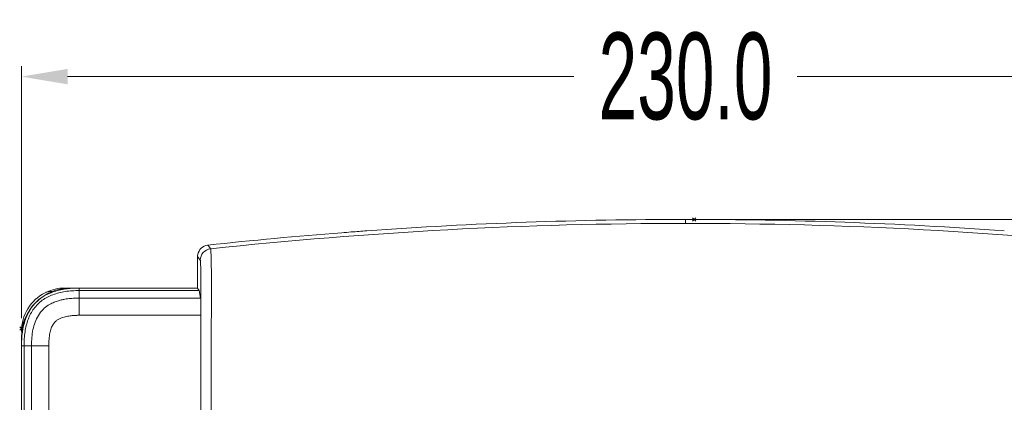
# Model space of a CAD drawing. Header units: millimetres. Extents: x -473 to 23648, y -382 to 1866.
# Tile 171 of 256: x 7644 to 7814, y 259 to 325. Entities that reach past the tile are written whole.
import ezdxf

# ---------------------------------------------------------------- set-up
doc = ezdxf.new("R2010")
doc.units = ezdxf.units.MM
doc.header["$LTSCALE"] = 80
doc.header["$PDMODE"] = 3
doc.header["$PDSIZE"] = 0.3
doc.layers.get('0').update_dxf_attribs({"linetype": 'CONTINUOUS'})
doc.styles.get("Standard").update_dxf_attribs({"font": 'technic_.ttf', "width": 0.7})
doc.dimstyles.get("Standard").update_dxf_attribs({"dimtxt": 3, "dimasz": 3, "dimexe": 0.18, "dimexo": 0.0625, "dimgap": 0.09, "dimtad": 1, "dimdsep": 46, "dimtxsty": 'Standard', "dimcen": 0.09, "dimadec": 0, "dimazin": 0, "dimtol": 1, "dimtp": 0.01, "dimtm": 0.01, "dimtfac": 1, "dimtofl": 0, "dimtmove": 0, "dimatfit": 3, "dimfxl": 1, "dimtolj": 1, "dimarcsym": 0})

# ---------------------------------------------------------------- blocks, each defined once
blk = doc.blocks.new('*D70')
at = {"color": 0, "lineweight": 0, "transparency": 16777216}
for p, q in [((7762.47, 290.57), (7903.27, 290.57)), ((7901.47, 282.57), (7901.47, 138.98)), ((7901.47, -43.3), (7901.47, 100.3)), ((7872.47, -51.3), (7903.27, -51.3))]:
    blk.add_line(p, q, dxfattribs=at)
for p in [(7760.67, 290.57), (7870.67, -51.3), (7901.47, -51.3)]:
    blk.add_point(p, dxfattribs=at)
for points in [[(7902.8, 282.57), (7900.13, 282.57), (7901.47, 290.57)], [(7900.13, -43.3), (7902.8, -43.3), (7901.47, -51.3)]]:
    blk.add_solid(points, dxfattribs=at)
at = {"color": 0, "lineweight": 0, "transparency": 16777216, "insert": (7901.47, 119.64), "char_height": 15, "attachment_point": 5, "rotation": 90}
blk.add_mtext('\\A1;341.9', dxfattribs=at)
blk = doc.blocks.new('*D73')
at = {"color": 0, "lineweight": 0, "transparency": 16777216}
for p, q in [((7644.17, 273.5), (7644.17, 317.08)), ((7874.17, 273.5), (7874.17, 317.08)), ((7652.17, 315.28), (7739.83, 315.28)), ((7866.17, 315.28), (7778.51, 315.28))]:
    blk.add_line(p, q, dxfattribs=at)
for p in [(7874.17, 315.28), (7644.17, 271.7), (7874.17, 271.7)]:
    blk.add_point(p, dxfattribs=at)
for points in [[(7652.17, 316.61), (7652.17, 313.94), (7644.17, 315.28)], [(7866.17, 313.94), (7866.17, 316.61), (7874.17, 315.28)]]:
    blk.add_solid(points, dxfattribs=at)
at = {"color": 0, "lineweight": 0, "transparency": 16777216, "insert": (7759.17, 315.28), "char_height": 15, "attachment_point": 5}
blk.add_mtext('\\A1;230.0', dxfattribs=at)

msp = doc.modelspace()

# ---------------------------------------------------------------- linework, layer by layer
at = {"color": 0, "linetype": 'Continuous', "lineweight": 0}
for p, q in [((7759.173, 289.881), (7759.173, 290.574)), ((7676.465, 286.122), (7676.712, 285.779)), ((7676.712, 285.779), (7676.719, 285.769)), ((7676.719, 285.769), (7676.927, 285.479)), ((7674.68, 284.134), (7674.843, 283.906)), ((7674.68, 284.134), (7674.68, 278.698)), ((7674.843, 283.906), (7674.85, 283.897)), ((7674.85, 283.897), (7675.141, 283.491)), ((7651.673, 278.632), (7651.673, 278.698)), ((7654.173, 278.698), (7652.673, 278.698)), ((7654.173, 273.979), (7654.173, 278.698)), ((7654.173, 278.698), (7674.68, 278.698)), ((7654.173, 278.261), (7674.971, 278.261)), ((7674.68, 278.698), (7674.971, 278.261)), ((7675.209, 276.966), (7674.971, 278.261)), ((7675.209, 276.966), (7654.173, 276.966)), ((7675.264, 273.979), (7654.173, 273.979)), ((7675.257, 271.274), (7675.257, 248.708)), ((7644.173, 270.198), (7644.173, 9.132)), ((7644.183, 127.208), (7644.183, 268.708)), ((7648.902, 268.708), (7644.183, 268.708)), ((7644.62, 268.708), (7644.62, 127.208)), ((7645.915, 268.709), (7645.915, 127.208)), ((7648.902, -44.572), (7648.902, 268.708))]:
    msp.add_line(p, q, dxfattribs=at)
for centre, radius, start, end in [((7759.186, -480.853), 770.734, 90.000997, 96.126721), ((7759.191, -480.236), 770.81, 92.054301, 94.108004), ((7759.177, -479.782), 770.355, 90.000299, 92.054476), ((7759.169, -479.782), 770.355, 87.945524, 89.999701), ((7759.159, -480.853), 770.734, 83.873279, 89.999003), ((7759.155, -480.236), 770.81, 85.891996, 87.945699), ((7759.153, -479.776), 770.348, 94.431645, 96.161977), ((7759.185, -480.157), 770.731, 94.308273, 94.431803), ((7759.187, -480.182), 770.756, 94.108012, 94.308273), ((7676.679, 284.134), 1.999, 97.6073, 169.51918), ((7677.142, 283.49), 2.001, 96.14832, 179.96676), ((7676.679, 284.141), 1.993, 96.16266, 97.61413), ((7676.684, 284.133), 2.004, 169.52751, 179.99193), ((7652.673, 270.198), 8.5, 90, 180), ((7649.173, 276.097), 2, 81.84238, 117.03569), ((7651.673, 271.198), 7.5, 90, 115.7136), ((7651.673, 271.198), 7.5, 117.03569, 180), ((7651.767, 271.114), 7.192, 129.4399, 140.64229), ((7651.74, 271.145), 7.151, 124.53117, 129.43248), ((7651.732, 271.144), 7.146, 140.65061, 145.33428), ((8080.052, 271.498), 404.796, 179.64874, 180.03158)]:
    msp.add_arc(centre, radius, start, end, dxfattribs=at)
for points, start_tangent, end_tangent in [([(7676.927, 285.479), (7676.961, 285.323), (7676.99, 284.91), (7677.018, 284.177), (7677.046, 283.075), (7677.065, 281.552), (7677.072, 279.699), (7677.069, 277.584), (7677.063, 275.241), (7677.056, 272.674), (7677.049, 269.875), (7677.043, 266.831), (7677.039, 263.526), (7677.035, 259.943), (7677.033, 256.061), (7677.033, 251.858)], (0.5539979, -0.8325181), (-0.000002, -1)), ([(7675.141, 283.491), (7675.164, 283.414), (7675.184, 283.232), (7675.202, 282.908), (7675.215, 282.39), (7675.226, 281.624), (7675.234, 280.638), (7675.24, 279.493), (7675.245, 278.21), (7675.249, 276.799), (7675.252, 275.261)], (0.5831855, -0.812339), (0.0017324, -0.9999985)), ([(7654.173, 278.261), (7651.754, 278.09), (7649.617, 277.545), (7647.786, 276.573), (7646.323, 275.115), (7645.342, 273.282), (7644.793, 271.138), (7644.62, 268.708)], (-1, 0), (0, -1)), ([(7647.687, 277.036), (7649.304, 277.892), (7651.552, 278.499), (7652.639, 278.635)], (0.8236449, 0.5671059), (0.9962684, 0.0863088)), ([(7652.639, 278.635), (7654.173, 278.698)], (0.9962684, 0.0863088), (1, 0)), ([(7654.173, 276.966), (7653.854, 276.963), (7653.501, 276.953), (7653.111, 276.932), (7652.68, 276.898), (7652.201, 276.843), (7651.67, 276.761), (7651.079, 276.637), (7650.417, 276.452), (7649.667, 276.166), (7648.824, 275.714), (7647.919, 274.991), (7647.115, 273.974), (7646.539, 272.781), (7646.176, 271.5), (7645.979, 270.148), (7645.915, 268.709)], (-1, 0.0000003), (0.0000185, -1)), ([(7675.209, 276.966), (7675.222, 276.793), (7675.234, 276.434), (7675.244, 275.912), (7675.252, 275.261)], (0.1811057, -0.9834636), (0.0082491, -0.999966)), ([(7644.246, 270.231), (7644.382, 271.334), (7644.99, 273.581), (7645.854, 275.209)], (0.085595, 0.99633), (0.5690183, 0.8223249)), ([(7675.252, 275.261), (7675.261, 274.672), (7675.264, 273.979)], (0.0082491, -0.999966), (-0.0068689, -0.9999764)), ([(7654.173, 273.979), (7653.909, 273.977), (7653.62, 273.968), (7653.306, 273.952), (7652.964, 273.925), (7652.594, 273.883), (7652.197, 273.821), (7651.776, 273.733), (7651.334, 273.61), (7650.882, 273.438), (7650.435, 273.199), (7650.023, 272.872), (7649.655, 272.402), (7649.339, 271.742), (7649.1, 270.892), (7648.953, 269.874), (7648.902, 268.708)], (-1, 0.0000006), (0.0000636, -1)), ([(7675.257, 271.275), (7675.258, 269.428), (7675.259, 267.42), (7675.26, 265.257), (7675.261, 262.939), (7675.262, 260.454), (7675.262, 257.787), (7675.262, 254.925), (7675.262, 251.858)], (0.0009097, -0.9999996), (0, -1)), ([(7644.183, 268.708), (7644.246, 270.231)], (0, 1), (0.085595, 0.99633))]:
    msp.add_spline(points, degree=3, dxfattribs=dict(at, start_tangent=start_tangent, end_tangent=end_tangent))

# ---------------------------------------------------------------- dimensions: what is measured, and where the dimension line sits
at = {"color": 3, "lineweight": 0}
dim = msp.add_linear_dim(base=(7874.173, 315.277), p1=(7644.173, 271.698), p2=(7874.173, 271.698), dimstyle='Standard', override={"dimtxt": 15, "dimasz": 8, "dimexe": 1.8, "dimexo": 1.8, "dimtad": 0, "dimdec": 1, "dimzin": 0, "dimdsep": 0, "dimcen": 0.5, "dimtol": 0, "dimtdec": 4, "dimtzin": 0, "dimlwd": 0, "dimlwe": 0}, dxfattribs=at)
dim.commit()
dim.dimension.update_dxf_attribs({"geometry": '*D73', "text_midpoint": (7759.173, 315.277), "dimtype": 160})
dim = msp.add_linear_dim(base=(7901.468, -51.302), p1=(7760.673, 290.574), p2=(7870.673, -51.302), angle=270, text='341.9', dimstyle='Standard', override={"dimtxt": 15, "dimasz": 8, "dimexe": 1.8, "dimexo": 1.8, "dimtad": 0, "dimdec": 1, "dimzin": 0, "dimdsep": 0, "dimcen": 0.5, "dimtol": 0, "dimtdec": 4, "dimtzin": 0, "dimlwd": 0, "dimlwe": 0}, dxfattribs=at)
dim.commit()
dim.dimension.update_dxf_attribs({"geometry": '*D70', "text_midpoint": (7901.468, 119.636), "dimtype": 160})

doc.saveas('drawing.dxf')
